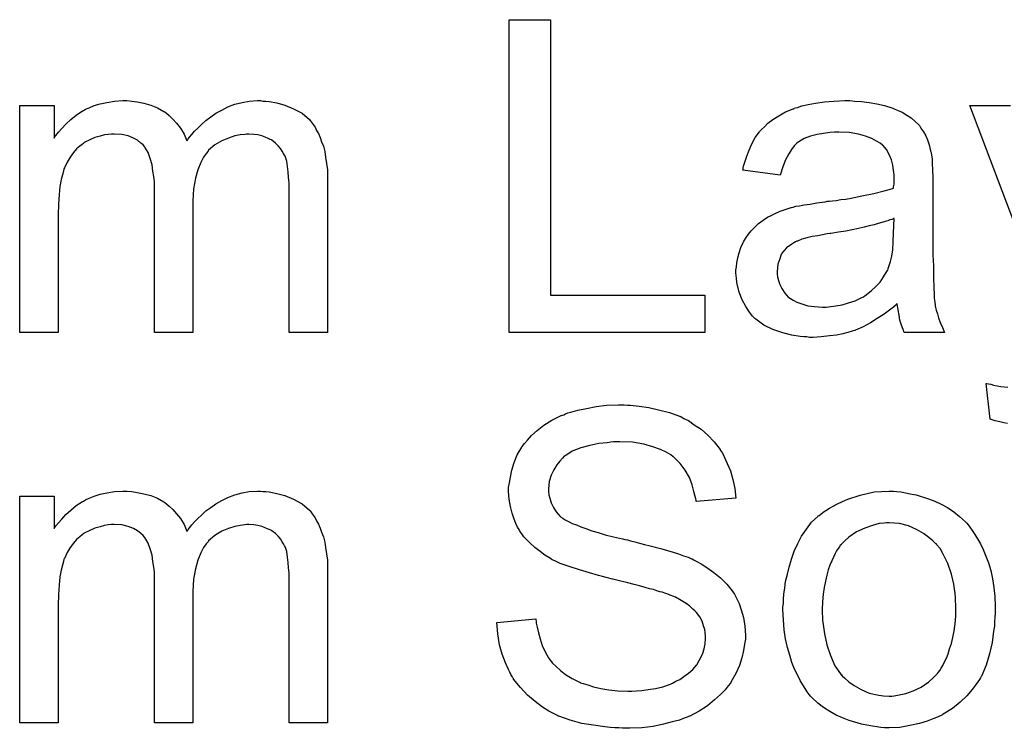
# Model space of a CAD drawing. Extents: x -2.2 to 8.3, y -2.9 to 5.2.
# Tile 8 of 205: x -0.213 to 0.039, y -1.454 to -1.272. Entities that reach past the tile are written whole.
import ezdxf

# ---------------------------------------------------------------- set-up
doc = ezdxf.new("R2010")
doc.units = 0
doc.layers.add('acc-ni-360-20-in-a_copper_signal_bot', color=5, linetype='CONTINUOUS')
doc.layers.add('acc-ni-360-20-in-a_soldermask_bot', color=1, linetype='CONTINUOUS')

msp = doc.modelspace()

# ---------------------------------------------------------------- linework, layer by layer
at = {"layer": 'acc-ni-360-20-in-a_copper_signal_bot', "color": 5}
for points in [[(-0.076794, -1.342638), (-0.03734, -1.342638), (-0.03734, -1.352125), (-0.087438, -1.352125), (-0.087438, -1.272061), (-0.076794, -1.272061), (-0.076794, -1.342638)], [(-0.150495, -1.292887), (-0.149685, -1.292887), (-0.148875, -1.293002), (-0.146908, -1.293349), (-0.144825, -1.293928), (-0.142627, -1.294853), (-0.140429, -1.29601), (-0.138577, -1.29763), (-0.138346, -1.297862), (-0.137883, -1.298556), (-0.137073, -1.299597), (-0.136726, -1.300407), (-0.136263, -1.301217), (-0.135801, -1.302258), (-0.135454, -1.3033), (-0.134991, -1.304457), (-0.134644, -1.305845), (-0.134412, -1.307233), (-0.134181, -1.308853), (-0.13395, -1.310473), (-0.13395, -1.312324), (-0.13395, -1.352125), (-0.143784, -1.352125), (-0.143784, -1.315679), (-0.143784, -1.315564), (-0.143784, -1.315448), (-0.143784, -1.314754), (-0.143784, -1.313713), (-0.1439, -1.31244), (-0.144015, -1.311051), (-0.144131, -1.309663), (-0.144363, -1.308275), (-0.14471, -1.307233), (-0.14471, -1.307118), (-0.144941, -1.306771), (-0.145172, -1.306308), (-0.145519, -1.305729), (-0.145982, -1.305035), (-0.146561, -1.304341), (-0.147255, -1.303647), (-0.148181, -1.302952), (-0.148296, -1.302837), (-0.148643, -1.302721), (-0.149106, -1.30249), (-0.149916, -1.302142), (-0.150726, -1.301795), (-0.151767, -1.301564), (-0.152809, -1.301448), (-0.154081, -1.301333), (-0.15466, -1.301333), (-0.155123, -1.301448), (-0.15628, -1.301564), (-0.157668, -1.301795), (-0.159288, -1.302374), (-0.161023, -1.303068), (-0.162759, -1.304109), (-0.164379, -1.305498), (-0.164494, -1.305729), (-0.164957, -1.306308), (-0.165651, -1.307233), (-0.166345, -1.308622), (-0.167155, -1.310473), (-0.167734, -1.312671), (-0.168197, -1.315332), (-0.168428, -1.318456), (-0.168428, -1.352125), (-0.178263, -1.352125), (-0.178263, -1.314522), (-0.178263, -1.314407), (-0.178263, -1.314175), (-0.178263, -1.313944), (-0.178263, -1.313481), (-0.178378, -1.312208), (-0.17861, -1.31082), (-0.178841, -1.3092), (-0.179304, -1.30758), (-0.179882, -1.306076), (-0.180692, -1.304688), (-0.180808, -1.304572), (-0.181155, -1.304109), (-0.181734, -1.303647), (-0.182543, -1.302952), (-0.183585, -1.302374), (-0.184973, -1.301795), (-0.186593, -1.301448), (-0.18856, -1.301333), (-0.189254, -1.301333), (-0.190064, -1.301448), (-0.19099, -1.301564), (-0.192147, -1.301911), (-0.193535, -1.302258), (-0.194808, -1.302837), (-0.196196, -1.303531), (-0.196312, -1.303647), (-0.196775, -1.303994), (-0.197353, -1.304457), (-0.198163, -1.305151), (-0.198973, -1.306076), (-0.199783, -1.307233), (-0.200593, -1.308506), (-0.201287, -1.31001), (-0.201403, -1.310242), (-0.201518, -1.31082), (-0.20175, -1.311746), (-0.202097, -1.313018), (-0.202444, -1.314754), (-0.202675, -1.316836), (-0.202791, -1.319266), (-0.202907, -1.322043), (-0.202907, -1.352125), (-0.212741, -1.352125), (-0.212741, -1.294044), (-0.203948, -1.294044), (-0.203948, -1.302374), (-0.203832, -1.302143), (-0.203485, -1.30168), (-0.202791, -1.30087), (-0.201981, -1.299944), (-0.20094, -1.298787), (-0.199667, -1.29763), (-0.198279, -1.296473), (-0.196659, -1.295432), (-0.196428, -1.295316), (-0.195849, -1.294969), (-0.194923, -1.294622), (-0.193651, -1.294044), (-0.192147, -1.293581), (-0.190411, -1.293234), (-0.188444, -1.292887), (-0.186362, -1.292771), (-0.18532, -1.292771), (-0.184048, -1.292887), (-0.182659, -1.293118), (-0.180924, -1.293465), (-0.179188, -1.293928), (-0.177453, -1.294622), (-0.175833, -1.295548), (-0.175601, -1.295663), (-0.175139, -1.29601), (-0.174445, -1.296589), (-0.173519, -1.297514), (-0.172593, -1.298556), (-0.171552, -1.299829), (-0.170626, -1.301333), (-0.169932, -1.303068), (-0.169816, -1.302952), (-0.169585, -1.302605), (-0.169238, -1.302142), (-0.16866, -1.301448), (-0.167965, -1.300638), (-0.167155, -1.299829), (-0.16623, -1.298903), (-0.165073, -1.297862), (-0.1638, -1.296936), (-0.162527, -1.29601), (-0.161023, -1.2952), (-0.159404, -1.294391), (-0.157668, -1.293696), (-0.155817, -1.293234), (-0.153966, -1.292887), (-0.151883, -1.292771), (-0.151073, -1.292771), (-0.150495, -1.292887)], [(0.001072, -1.292887), (0.002808, -1.293002), (0.004775, -1.293234), (0.006742, -1.293581), (0.008709, -1.294043), (0.01056, -1.294622), (0.010791, -1.294738), (0.01137, -1.294969), (0.01218, -1.295316), (0.013221, -1.295779), (0.014378, -1.296473), (0.015535, -1.297167), (0.016576, -1.298093), (0.017502, -1.299019), (0.017617, -1.299134), (0.017849, -1.299481), (0.018196, -1.30006), (0.018659, -1.300754), (0.019237, -1.301795), (0.0197, -1.302837), (0.020163, -1.304109), (0.02051, -1.305613), (0.02051, -1.305729), (0.020626, -1.306076), (0.020741, -1.306771), (0.020857, -1.307696), (0.020857, -1.308969), (0.020973, -1.310473), (0.021088, -1.31244), (0.021088, -1.314638), (0.021088, -1.327828), (0.021088, -1.327944), (0.021088, -1.328406), (0.021088, -1.329101), (0.021088, -1.330026), (0.021088, -1.331068), (0.021088, -1.33234), (0.021204, -1.335117), (0.021204, -1.338009), (0.02132, -1.340902), (0.021436, -1.342175), (0.021436, -1.343332), (0.021551, -1.344373), (0.021667, -1.345183), (0.021667, -1.345299), (0.021783, -1.345761), (0.021898, -1.346456), (0.022245, -1.347381), (0.022477, -1.348422), (0.02294, -1.34958), (0.023518, -1.350852), (0.024097, -1.352125), (0.013799, -1.352125), (0.013684, -1.352009), (0.013568, -1.351546), (0.013337, -1.350968), (0.012989, -1.350042), (0.012642, -1.349001), (0.012411, -1.347728), (0.01218, -1.34634), (0.011948, -1.344836), (0.011832, -1.344836), (0.011717, -1.345067), (0.011023, -1.345646), (0.009981, -1.346456), (0.008593, -1.347497), (0.006857, -1.348538), (0.005122, -1.349695), (0.003271, -1.350736), (0.001304, -1.351546), (0.001072, -1.351662), (0.000378, -1.351778), (-0.000663, -1.352125), (-0.001936, -1.352472), (-0.003556, -1.352819), (-0.005407, -1.353051), (-0.007489, -1.353282), (-0.009572, -1.353398), (-0.010498, -1.353398), (-0.011192, -1.353282), (-0.012002, -1.353282), (-0.012927, -1.353166), (-0.01501, -1.352819), (-0.017324, -1.352241), (-0.019869, -1.351431), (-0.022183, -1.350274), (-0.024266, -1.34877), (-0.024497, -1.348538), (-0.025076, -1.34796), (-0.025886, -1.346918), (-0.026811, -1.34553), (-0.027737, -1.343794), (-0.028547, -1.341828), (-0.029125, -1.339398), (-0.029241, -1.338241), (-0.029357, -1.336852), (-0.029357, -1.336621), (-0.029357, -1.336158), (-0.029241, -1.335348), (-0.029125, -1.334307), (-0.028894, -1.333034), (-0.028547, -1.331762), (-0.028084, -1.330373), (-0.027506, -1.329101), (-0.02739, -1.328985), (-0.027158, -1.328522), (-0.026696, -1.327828), (-0.026117, -1.327018), (-0.025423, -1.326092), (-0.024497, -1.325167), (-0.023572, -1.324241), (-0.022415, -1.323431), (-0.022299, -1.323316), (-0.021836, -1.323084), (-0.021258, -1.322621), (-0.020332, -1.322159), (-0.019291, -1.321696), (-0.018018, -1.321117), (-0.016745, -1.320655), (-0.015241, -1.320192), (-0.015126, -1.320192), (-0.014663, -1.320076), (-0.013969, -1.319845), (-0.013043, -1.319729), (-0.011886, -1.319497), (-0.010382, -1.319266), (-0.008646, -1.318919), (-0.006564, -1.318688), (-0.006448, -1.318688), (-0.005985, -1.318572), (-0.005407, -1.318572), (-0.004597, -1.318456), (-0.003671, -1.318341), (-0.002514, -1.318109), (-0.001242, -1.317993), (0.000147, -1.317762), (0.002924, -1.317184), (0.005932, -1.316605), (0.008593, -1.315911), (0.009866, -1.315564), (0.011023, -1.315217), (0.011023, -1.315101), (0.011023, -1.31487), (0.011138, -1.314175), (0.011138, -1.313365), (0.011138, -1.312903), (0.011138, -1.312671), (0.011138, -1.312555), (0.011138, -1.31244), (0.011138, -1.311746), (0.011023, -1.310589), (0.010791, -1.309316), (0.010444, -1.307928), (0.009866, -1.306539), (0.009171, -1.305266), (0.008246, -1.304225), (0.00813, -1.304109), (0.007552, -1.303647), (0.006626, -1.303184), (0.005469, -1.30249), (0.003849, -1.301911), (0.001998, -1.301333), (-0.000316, -1.300986), (-0.002977, -1.30087), (-0.004134, -1.30087), (-0.005291, -1.300986), (-0.006911, -1.301217), (-0.008531, -1.301448), (-0.010266, -1.301911), (-0.011886, -1.30249), (-0.013274, -1.3033), (-0.01339, -1.303415), (-0.013853, -1.303762), (-0.014431, -1.304341), (-0.015126, -1.305266), (-0.01582, -1.306423), (-0.01663, -1.307928), (-0.017324, -1.309779), (-0.018018, -1.311861), (-0.027621, -1.310589), (-0.027621, -1.310473), (-0.027506, -1.310357), (-0.027506, -1.31001), (-0.02739, -1.309547), (-0.027043, -1.308506), (-0.02658, -1.307002), (-0.026001, -1.305498), (-0.025307, -1.303878), (-0.024382, -1.302258), (-0.02334, -1.300754), (-0.023225, -1.300638), (-0.022762, -1.300176), (-0.022068, -1.299481), (-0.021142, -1.298556), (-0.019869, -1.29763), (-0.018365, -1.296705), (-0.01663, -1.295663), (-0.014663, -1.294853), (-0.014547, -1.294853), (-0.014431, -1.294738), (-0.014084, -1.294622), (-0.013621, -1.294506), (-0.012464, -1.294159), (-0.010845, -1.293812), (-0.008993, -1.293465), (-0.00668, -1.293118), (-0.00425, -1.292887), (-0.001473, -1.292771), (-0.0002, -1.292771), (0.001072, -1.292887)], [(0.052559, -1.352125), (0.030576, -1.294043), (0.040989, -1.294043)], [(0.011138, -1.322968), (0.011023, -1.322968), (0.010907, -1.323084), (0.01056, -1.3232), (0.010097, -1.323316), (0.009518, -1.323547), (0.008824, -1.323778), (0.008014, -1.32401), (0.007089, -1.324241), (0.006048, -1.324588), (0.004775, -1.32482), (0.003502, -1.325167), (0.001998, -1.325514), (0.000378, -1.325861), (-0.001242, -1.326208), (-0.003093, -1.326439), (-0.00506, -1.326787), (-0.005291, -1.326787), (-0.005985, -1.326902), (-0.007142, -1.327134), (-0.008415, -1.327365), (-0.009803, -1.327597), (-0.011192, -1.327944), (-0.012464, -1.328291), (-0.013621, -1.328754), (-0.013737, -1.328754), (-0.014084, -1.328985), (-0.014547, -1.329216), (-0.01501, -1.329563), (-0.016398, -1.330489), (-0.017555, -1.331877), (-0.017555, -1.331993), (-0.017787, -1.332225), (-0.017902, -1.332687), (-0.018134, -1.333266), (-0.018365, -1.33396), (-0.018597, -1.334654), (-0.018712, -1.33558), (-0.018828, -1.336505), (-0.018828, -1.336621), (-0.018828, -1.3372), (-0.018712, -1.337894), (-0.018481, -1.338819), (-0.018134, -1.339861), (-0.017555, -1.340902), (-0.016861, -1.342059), (-0.015935, -1.3431), (-0.01582, -1.343216), (-0.015357, -1.343447), (-0.014663, -1.34391), (-0.013737, -1.344373), (-0.012464, -1.344836), (-0.01096, -1.345299), (-0.009225, -1.34553), (-0.007142, -1.345646), (-0.006217, -1.345646), (-0.00506, -1.34553), (-0.003787, -1.345299), (-0.002167, -1.345067), (-0.000547, -1.344604), (0.001188, -1.344026), (0.002924, -1.343216), (0.003155, -1.3431), (0.003618, -1.342753), (0.004428, -1.342175), (0.005353, -1.341365), (0.006395, -1.340439), (0.007552, -1.339282), (0.008477, -1.337894), (0.009403, -1.33639), (0.009518, -1.336274), (0.009634, -1.335811), (0.009866, -1.335001), (0.010213, -1.33396), (0.01056, -1.332572), (0.010791, -1.330952), (0.010907, -1.328985), (0.011023, -1.326671), (0.011138, -1.322968)], [(0.040179, -1.375496), (0.039253, -1.375265), (0.038212, -1.375034), (0.037055, -1.374802), (0.035782, -1.374339), (0.034741, -1.365199), (0.034857, -1.365199), (0.03532, -1.365315), (0.035898, -1.36543), (0.036592, -1.365662), (0.038444, -1.366009), (0.040295, -1.366125)]]:
    msp.add_lwpolyline(points, dxfattribs=at)
at = {"layer": 'acc-ni-360-20-in-a_soldermask_bot', "color": 1}
for points in [[(-0.057125, -1.370788), (-0.056315, -1.370788), (-0.054117, -1.371019), (-0.051687, -1.371366), (-0.049141, -1.371945), (-0.046365, -1.372639), (-0.043819, -1.373565), (-0.043703, -1.373565), (-0.043472, -1.37368), (-0.043125, -1.373912), (-0.042662, -1.374143), (-0.041505, -1.374722), (-0.040001, -1.375763), (-0.038266, -1.37692), (-0.03653, -1.378424), (-0.03491, -1.380159), (-0.033406, -1.382126), (-0.033406, -1.382242), (-0.033291, -1.382358), (-0.033059, -1.382705), (-0.032828, -1.383052), (-0.032249, -1.384209), (-0.031555, -1.385713), (-0.030745, -1.387564), (-0.030167, -1.389763), (-0.029588, -1.392077), (-0.029357, -1.394622), (-0.039538, -1.395432), (-0.039538, -1.395316), (-0.039538, -1.395085), (-0.039654, -1.394738), (-0.03977, -1.394159), (-0.040117, -1.392887), (-0.04058, -1.391151), (-0.041274, -1.3893), (-0.042315, -1.387449), (-0.043588, -1.385713), (-0.045208, -1.384093), (-0.045439, -1.383978), (-0.046017, -1.383515), (-0.047175, -1.382821), (-0.048679, -1.382126), (-0.050645, -1.381432), (-0.052959, -1.380738), (-0.055852, -1.380275), (-0.059092, -1.380159), (-0.060711, -1.380159), (-0.061406, -1.380275), (-0.062331, -1.380391), (-0.064414, -1.380622), (-0.066728, -1.381085), (-0.069042, -1.381664), (-0.07124, -1.382589), (-0.072166, -1.383168), (-0.073091, -1.383746), (-0.073323, -1.383862), (-0.073785, -1.384325), (-0.07448, -1.385135), (-0.075174, -1.38606), (-0.075984, -1.387333), (-0.076678, -1.388721), (-0.077141, -1.390341), (-0.077372, -1.392192), (-0.077372, -1.392424), (-0.077372, -1.392887), (-0.077257, -1.393696), (-0.077025, -1.394622), (-0.076678, -1.395779), (-0.0761, -1.396936), (-0.075405, -1.398093), (-0.074364, -1.39925), (-0.074248, -1.399366), (-0.07367, -1.399713), (-0.073207, -1.40006), (-0.072744, -1.400291), (-0.07205, -1.400638), (-0.07124, -1.401101), (-0.070199, -1.401448), (-0.069042, -1.401911), (-0.067769, -1.402374), (-0.066265, -1.402952), (-0.064645, -1.403415), (-0.062794, -1.403994), (-0.060711, -1.404457), (-0.058397, -1.405035), (-0.058282, -1.405035), (-0.057819, -1.405151), (-0.057125, -1.405266), (-0.056315, -1.405498), (-0.055273, -1.405729), (-0.054001, -1.406076), (-0.052728, -1.406423), (-0.05134, -1.406771), (-0.048331, -1.40758), (-0.045439, -1.40839), (-0.044051, -1.408853), (-0.042778, -1.409316), (-0.041621, -1.409663), (-0.040695, -1.410126), (-0.04058, -1.410126), (-0.040348, -1.410242), (-0.040001, -1.410473), (-0.039538, -1.410704), (-0.038266, -1.411399), (-0.036761, -1.412324), (-0.035026, -1.413597), (-0.033291, -1.414985), (-0.031671, -1.416605), (-0.030282, -1.418341), (-0.030167, -1.418572), (-0.029704, -1.41915), (-0.029241, -1.420192), (-0.028547, -1.42158), (-0.027968, -1.4232), (-0.02739, -1.425167), (-0.027043, -1.427365), (-0.026927, -1.429679), (-0.026927, -1.429795), (-0.026927, -1.42991), (-0.026927, -1.430258), (-0.026927, -1.43072), (-0.027158, -1.431993), (-0.02739, -1.433613), (-0.027853, -1.435464), (-0.028431, -1.437431), (-0.029357, -1.439514), (-0.030629, -1.441712), (-0.030629, -1.441828), (-0.030745, -1.441943), (-0.031324, -1.442638), (-0.032133, -1.443679), (-0.033291, -1.444836), (-0.034795, -1.446224), (-0.036646, -1.447728), (-0.038728, -1.449117), (-0.041158, -1.450389), (-0.041274, -1.450389), (-0.041505, -1.450505), (-0.041852, -1.450621), (-0.042315, -1.450852), (-0.043009, -1.451084), (-0.043819, -1.451431), (-0.04567, -1.451893), (-0.047869, -1.452472), (-0.05053, -1.453051), (-0.053422, -1.453398), (-0.056546, -1.453513), (-0.058397, -1.453513), (-0.059323, -1.453398), (-0.060364, -1.453398), (-0.061521, -1.453282), (-0.06291, -1.453166), (-0.065802, -1.452703), (-0.06881, -1.452241), (-0.071819, -1.451431), (-0.074711, -1.450389), (-0.074827, -1.450389), (-0.075058, -1.450274), (-0.075405, -1.450042), (-0.075868, -1.449811), (-0.077257, -1.449117), (-0.078876, -1.448075), (-0.080728, -1.446687), (-0.082694, -1.445067), (-0.084546, -1.4431), (-0.086281, -1.440902), (-0.086281, -1.440786), (-0.086513, -1.440555), (-0.086628, -1.440208), (-0.086975, -1.439745), (-0.087207, -1.439167), (-0.087554, -1.438472), (-0.088364, -1.436737), (-0.089174, -1.434539), (-0.089868, -1.432109), (-0.090331, -1.429332), (-0.090562, -1.426439), (-0.080612, -1.425514), (-0.080612, -1.42563), (-0.080612, -1.425745), (-0.080496, -1.426092), (-0.080496, -1.426555), (-0.080265, -1.427597), (-0.079918, -1.429101), (-0.079455, -1.430605), (-0.078992, -1.43234), (-0.078182, -1.43396), (-0.077372, -1.435464), (-0.077257, -1.43558), (-0.076909, -1.436043), (-0.076331, -1.436852), (-0.075405, -1.437662), (-0.074248, -1.438704), (-0.072976, -1.439745), (-0.07124, -1.440786), (-0.069389, -1.441712), (-0.069273, -1.441712), (-0.069157, -1.441828), (-0.06881, -1.441943), (-0.068463, -1.442059), (-0.067306, -1.442406), (-0.065802, -1.442869), (-0.063951, -1.443332), (-0.061868, -1.443679), (-0.059554, -1.44391), (-0.057009, -1.444026), (-0.055968, -1.444026), (-0.054811, -1.44391), (-0.053422, -1.443794), (-0.051803, -1.443563), (-0.049951, -1.443332), (-0.0481, -1.442869), (-0.046365, -1.44229), (-0.046133, -1.442175), (-0.045555, -1.441943), (-0.044745, -1.44148), (-0.043703, -1.441018), (-0.042662, -1.440208), (-0.041505, -1.439398), (-0.040348, -1.438472), (-0.039423, -1.437315), (-0.039307, -1.4372), (-0.039075, -1.436737), (-0.038728, -1.436158), (-0.038266, -1.435233), (-0.037803, -1.434307), (-0.037456, -1.43315), (-0.037224, -1.431877), (-0.037109, -1.430489), (-0.037109, -1.430373), (-0.037109, -1.429795), (-0.037224, -1.429101), (-0.03734, -1.428175), (-0.037687, -1.427249), (-0.038034, -1.426092), (-0.038613, -1.424935), (-0.039423, -1.423894), (-0.039538, -1.423778), (-0.039885, -1.423431), (-0.040348, -1.422968), (-0.041158, -1.422274), (-0.042084, -1.42158), (-0.043356, -1.42077), (-0.044861, -1.41996), (-0.046596, -1.419266), (-0.046712, -1.41915), (-0.04729, -1.419035), (-0.048216, -1.418688), (-0.048794, -1.418572), (-0.049604, -1.418341), (-0.050414, -1.417993), (-0.051455, -1.417762), (-0.052612, -1.417415), (-0.054001, -1.417068), (-0.055389, -1.416721), (-0.057009, -1.416258), (-0.05886, -1.415795), (-0.060827, -1.415332), (-0.060943, -1.415332), (-0.06129, -1.415217), (-0.061868, -1.415101), (-0.062563, -1.41487), (-0.063488, -1.414638), (-0.064529, -1.414407), (-0.066844, -1.413713), (-0.069389, -1.412903), (-0.07205, -1.412093), (-0.074364, -1.411283), (-0.075405, -1.41082), (-0.076331, -1.410357), (-0.076447, -1.410357), (-0.076562, -1.410242), (-0.077257, -1.409779), (-0.078298, -1.4092), (-0.079455, -1.408275), (-0.080843, -1.407233), (-0.082232, -1.405961), (-0.08362, -1.404457), (-0.084777, -1.402837), (-0.084893, -1.402605), (-0.08524, -1.402027), (-0.085703, -1.401101), (-0.086165, -1.399944), (-0.086628, -1.39844), (-0.087091, -1.396705), (-0.087438, -1.394853), (-0.087554, -1.392887), (-0.087554, -1.392771), (-0.087554, -1.392655), (-0.087554, -1.392308), (-0.087554, -1.391845), (-0.087322, -1.390688), (-0.087091, -1.389184), (-0.086744, -1.387449), (-0.086165, -1.385482), (-0.085356, -1.383515), (-0.084198, -1.381548), (-0.084198, -1.381432), (-0.084083, -1.381316), (-0.083504, -1.380622), (-0.082694, -1.379697), (-0.081653, -1.37854), (-0.080265, -1.377267), (-0.078529, -1.375879), (-0.076447, -1.374606), (-0.074133, -1.373449), (-0.074017, -1.373449), (-0.073785, -1.373333), (-0.073438, -1.373217), (-0.072976, -1.372986), (-0.072397, -1.372755), (-0.071587, -1.372523), (-0.069852, -1.372061), (-0.067653, -1.371598), (-0.065108, -1.371135), (-0.062447, -1.370788), (-0.059439, -1.370672), (-0.057935, -1.370672), (-0.057125, -1.370788)], [(-0.150495, -1.392887), (-0.149685, -1.392887), (-0.148875, -1.393002), (-0.146908, -1.393349), (-0.144825, -1.393928), (-0.142627, -1.394853), (-0.140429, -1.39601), (-0.138577, -1.39763), (-0.138346, -1.397862), (-0.137883, -1.398556), (-0.137073, -1.399597), (-0.136726, -1.400407), (-0.136263, -1.401217), (-0.135801, -1.402258), (-0.135454, -1.4033), (-0.134991, -1.404457), (-0.134644, -1.405845), (-0.134412, -1.407233), (-0.134181, -1.408853), (-0.13395, -1.410473), (-0.13395, -1.412324), (-0.13395, -1.452125), (-0.143784, -1.452125), (-0.143784, -1.415679), (-0.143784, -1.415564), (-0.143784, -1.415448), (-0.143784, -1.414754), (-0.143784, -1.413713), (-0.1439, -1.41244), (-0.144015, -1.411051), (-0.144131, -1.409663), (-0.144363, -1.408275), (-0.14471, -1.407233), (-0.14471, -1.407118), (-0.144941, -1.406771), (-0.145172, -1.406308), (-0.145519, -1.405729), (-0.145982, -1.405035), (-0.146561, -1.404341), (-0.147255, -1.403647), (-0.148181, -1.402952), (-0.148296, -1.402837), (-0.148643, -1.402721), (-0.149106, -1.40249), (-0.149916, -1.402142), (-0.150726, -1.401795), (-0.151767, -1.401564), (-0.152809, -1.401448), (-0.154081, -1.401333), (-0.15466, -1.401333), (-0.155123, -1.401448), (-0.15628, -1.401564), (-0.157668, -1.401795), (-0.159288, -1.402374), (-0.161023, -1.403068), (-0.162759, -1.404109), (-0.164379, -1.405498), (-0.164494, -1.405729), (-0.164957, -1.406308), (-0.165651, -1.407233), (-0.166345, -1.408622), (-0.167155, -1.410473), (-0.167734, -1.412671), (-0.168197, -1.415332), (-0.168428, -1.418456), (-0.168428, -1.452125), (-0.178263, -1.452125), (-0.178263, -1.414522), (-0.178263, -1.414407), (-0.178263, -1.414175), (-0.178263, -1.413944), (-0.178263, -1.413481), (-0.178378, -1.412208), (-0.17861, -1.41082), (-0.178841, -1.4092), (-0.179304, -1.40758), (-0.179882, -1.406076), (-0.180692, -1.404688), (-0.180808, -1.404572), (-0.181155, -1.404109), (-0.181734, -1.403647), (-0.182543, -1.402952), (-0.183585, -1.402374), (-0.184973, -1.401795), (-0.186593, -1.401448), (-0.18856, -1.401333), (-0.189254, -1.401333), (-0.190064, -1.401448), (-0.19099, -1.401564), (-0.192147, -1.401911), (-0.193535, -1.402258), (-0.194808, -1.402837), (-0.196196, -1.403531), (-0.196312, -1.403647), (-0.196775, -1.403994), (-0.197353, -1.404457), (-0.198163, -1.405151), (-0.198973, -1.406076), (-0.199783, -1.407233), (-0.200593, -1.408506), (-0.201287, -1.41001), (-0.201403, -1.410242), (-0.201518, -1.41082), (-0.20175, -1.411746), (-0.202097, -1.413018), (-0.202444, -1.414754), (-0.202675, -1.416836), (-0.202791, -1.419266), (-0.202907, -1.422043), (-0.202907, -1.452125), (-0.212741, -1.452125), (-0.212741, -1.394044), (-0.203948, -1.394044), (-0.203948, -1.402374), (-0.203832, -1.402143), (-0.203485, -1.40168), (-0.202791, -1.40087), (-0.201981, -1.399944), (-0.20094, -1.398787), (-0.199667, -1.39763), (-0.198279, -1.396473), (-0.196659, -1.395432), (-0.196428, -1.395316), (-0.195849, -1.394969), (-0.194923, -1.394622), (-0.193651, -1.394044), (-0.192147, -1.393581), (-0.190411, -1.393234), (-0.188444, -1.392887), (-0.186362, -1.392771), (-0.18532, -1.392771), (-0.184048, -1.392887), (-0.182659, -1.393118), (-0.180924, -1.393465), (-0.179188, -1.393928), (-0.177453, -1.394622), (-0.175833, -1.395548), (-0.175601, -1.395663), (-0.175139, -1.39601), (-0.174445, -1.396589), (-0.173519, -1.397514), (-0.172593, -1.398556), (-0.171552, -1.399829), (-0.170626, -1.401333), (-0.169932, -1.403068), (-0.169816, -1.402952), (-0.169585, -1.402605), (-0.169238, -1.402142), (-0.16866, -1.401448), (-0.167965, -1.400638), (-0.167155, -1.399829), (-0.16623, -1.398903), (-0.165073, -1.397862), (-0.1638, -1.396936), (-0.162527, -1.39601), (-0.161023, -1.3952), (-0.159404, -1.394391), (-0.157668, -1.393696), (-0.155817, -1.393234), (-0.153966, -1.392887), (-0.151883, -1.392771), (-0.151073, -1.392771), (-0.150495, -1.392887)], [(0.011832, -1.392887), (0.012874, -1.393002), (0.014031, -1.393234), (0.015303, -1.393465), (0.016808, -1.393696), (0.019931, -1.394738), (0.021551, -1.395316), (0.023171, -1.396126), (0.024791, -1.396936), (0.026411, -1.398093), (0.027915, -1.39925), (0.029419, -1.400638), (0.029535, -1.400754), (0.029766, -1.400986), (0.030113, -1.401448), (0.030576, -1.402027), (0.031154, -1.402837), (0.031849, -1.403878), (0.032543, -1.405035), (0.033237, -1.406308), (0.033931, -1.407696), (0.034625, -1.409432), (0.03532, -1.411167), (0.035898, -1.413134), (0.036361, -1.415217), (0.036708, -1.417415), (0.036939, -1.419729), (0.037055, -1.422274), (0.037055, -1.42239), (0.037055, -1.422737), (0.037055, -1.423316), (0.037055, -1.424126), (0.036939, -1.425051), (0.036824, -1.426208), (0.036824, -1.427365), (0.036592, -1.428638), (0.036245, -1.43153), (0.035551, -1.434423), (0.034741, -1.437315), (0.033584, -1.439976), (0.033584, -1.440092), (0.033468, -1.440208), (0.033237, -1.440555), (0.033006, -1.441018), (0.032196, -1.442175), (0.031154, -1.443563), (0.029766, -1.445183), (0.02803, -1.446803), (0.026064, -1.448422), (0.02375, -1.449927), (0.023634, -1.449927), (0.023518, -1.450042), (0.023171, -1.450274), (0.022593, -1.450505), (0.022014, -1.450736), (0.02132, -1.450968), (0.019584, -1.451662), (0.017617, -1.452241), (0.015188, -1.452819), (0.012642, -1.453282), (0.009866, -1.453398), (0.008709, -1.453398), (0.007783, -1.453282), (0.006742, -1.453166), (0.005585, -1.452935), (0.004196, -1.452703), (0.002808, -1.452472), (-0.000316, -1.451546), (-0.002051, -1.450852), (-0.003671, -1.450158), (-0.005291, -1.449232), (-0.006911, -1.448191), (-0.008415, -1.447034), (-0.009919, -1.445646), (-0.010035, -1.44553), (-0.010266, -1.445299), (-0.010613, -1.444836), (-0.011076, -1.444142), (-0.011655, -1.443332), (-0.012233, -1.442406), (-0.012927, -1.441249), (-0.013621, -1.439861), (-0.014316, -1.438357), (-0.01501, -1.436621), (-0.015588, -1.43477), (-0.016167, -1.432803), (-0.01663, -1.430605), (-0.016977, -1.428291), (-0.017208, -1.425745), (-0.017324, -1.423084), (-0.017324, -1.422853), (-0.017324, -1.42239), (-0.017208, -1.42158), (-0.017208, -1.420423), (-0.017093, -1.41915), (-0.016861, -1.417531), (-0.01663, -1.415911), (-0.016167, -1.41406), (-0.015704, -1.412208), (-0.015126, -1.410242), (-0.014431, -1.408159), (-0.013506, -1.406192), (-0.01258, -1.404341), (-0.011307, -1.40249), (-0.010035, -1.400754), (-0.008415, -1.39925), (-0.008299, -1.399134), (-0.008068, -1.399019), (-0.007605, -1.398671), (-0.007027, -1.398209), (-0.006332, -1.397746), (-0.005407, -1.397167), (-0.004481, -1.396589), (-0.003324, -1.39601), (-0.002051, -1.395432), (-0.000663, -1.394853), (0.002461, -1.393812), (0.006048, -1.393002), (0.007899, -1.392887), (0.009866, -1.392771), (0.011023, -1.392771), (0.011832, -1.392887)], [(0.009866, -1.40087), (0.009171, -1.40087), (0.008593, -1.400986), (0.00732, -1.401101), (0.005585, -1.401564), (0.003618, -1.402258), (0.001535, -1.403184), (-0.000432, -1.404572), (-0.001473, -1.405498), (-0.002399, -1.406423), (-0.002399, -1.406539), (-0.00263, -1.406655), (-0.002861, -1.407002), (-0.003208, -1.407465), (-0.003556, -1.408043), (-0.003903, -1.408737), (-0.004365, -1.409663), (-0.004828, -1.410589), (-0.005291, -1.411746), (-0.005754, -1.412903), (-0.006101, -1.414291), (-0.006448, -1.415795), (-0.006795, -1.417415), (-0.007027, -1.41915), (-0.007142, -1.421117), (-0.007258, -1.423084), (-0.007258, -1.4232), (-0.007258, -1.423547), (-0.007258, -1.424126), (-0.007142, -1.424935), (-0.007142, -1.425861), (-0.007027, -1.426902), (-0.00668, -1.429332), (-0.006101, -1.432109), (-0.005175, -1.434886), (-0.004018, -1.437547), (-0.003208, -1.438704), (-0.002399, -1.439861), (-0.002283, -1.439861), (-0.002167, -1.440092), (-0.001473, -1.440671), (-0.000432, -1.441596), (0.000957, -1.442522), (0.002692, -1.443563), (0.004775, -1.444489), (0.007205, -1.445067), (0.008477, -1.445183), (0.009866, -1.445299), (0.01056, -1.445299), (0.011138, -1.445183), (0.012411, -1.444951), (0.014146, -1.444604), (0.015998, -1.44391), (0.01808, -1.442985), (0.020047, -1.441596), (0.021088, -1.440671), (0.022014, -1.439745), (0.02213, -1.439629), (0.022245, -1.439514), (0.022477, -1.439167), (0.022824, -1.438704), (0.023171, -1.438125), (0.023634, -1.437431), (0.024097, -1.436505), (0.024559, -1.43558), (0.025022, -1.434423), (0.025369, -1.43315), (0.025832, -1.431762), (0.026179, -1.430258), (0.026526, -1.428522), (0.026758, -1.426787), (0.026989, -1.42482), (0.026989, -1.422737), (0.026989, -1.422621), (0.026989, -1.422274), (0.026989, -1.421696), (0.026874, -1.421002), (0.026874, -1.420076), (0.026758, -1.419035), (0.026411, -1.416605), (0.025832, -1.41406), (0.024907, -1.411283), (0.023634, -1.408737), (0.02294, -1.407465), (0.022014, -1.406423), (0.022014, -1.406308), (0.021783, -1.406192), (0.021088, -1.405498), (0.020047, -1.404688), (0.018659, -1.403647), (0.016923, -1.402605), (0.014841, -1.40168), (0.012527, -1.401101), (0.011254, -1.400986), (0.009866, -1.40087)]]:
    msp.add_lwpolyline(points, dxfattribs=at)

doc.saveas('drawing.dxf')
